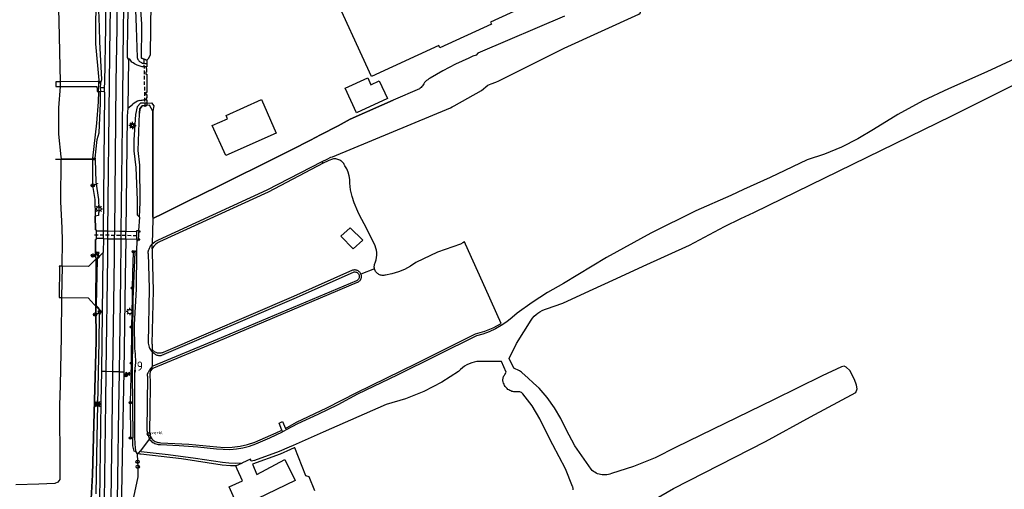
# Model space of a CAD drawing. Extents: x 120829 to 122681, y 456360 to 459111.
# Tile 11 of 32: x 121211 to 121481, y 457536 to 457665. Entities that reach past the tile are written whole.
import ezdxf

# ---------------------------------------------------------------- set-up
doc = ezdxf.new("R2010")
doc.units = 0
doc.header["$LTSCALE"] = 4
doc.linetypes.add('STIPPELFIJN', pattern=[0.375, 0.25, -0.125])
doc.layers.get('0').update_dxf_attribs({"linetype": 'CONTINUOUS'})
for name, color, linetype in [('G_BTD', 3, 'CONTINUOUS'), ('G_KWDUPM1', 11, 'ByLayer'), ('G_OBDP1', 2, 'ByLayer'), ('G_OTD', 32, 'CONTINUOUS'), ('G_OWG', 6, 'CONTINUOUS'), ('G_OWT', 6, 'CONTINUOUS'), ('G_WGD', 7, 'CONTINUOUS'), ('G_WGDP1', 2, 'ByLayer'), ('G_WTD', 5, 'CONTINUOUS'), ('LKWD', 10, 'CONTINUOUS'), ('LKWDUP', 5, 'CONTINUOUS'), ('LSHD', 3, 'CONTINUOUS'), ('PPALHM', 10, 'CONTINUOUS'), ('PVGO', 102, 'CONTINUOUS')]:
    doc.layers.add(name, color=color, linetype=linetype)
doc.layers.add('PBRD', color=7, linetype='CONTINUOUS', true_color=0xbd2877)
doc.layers.add('PPAL', color=7, linetype='CONTINUOUS', true_color=0xbd2877)
doc.styles.add('ISO', font='ISO')

# ---------------------------------------------------------------- blocks, each defined once
blk = doc.blocks.new('verklikker')
at = {"color": 0}
blk.add_circle((0, 0), 0.45, dxfattribs=at)
at = {"color": 0, "style": 'ISO'}
blk.add_attdef('VERKLIKKER', (0.7, 0), '', height=0.9, dxfattribs=at)
blk = doc.blocks.new('boom')
at = {"color": 0}
for radius in [0.315, 0.225, 0.135]:
    blk.add_circle((0, 0), radius, dxfattribs=at)
blk = doc.blocks.new('verkeersbord')
at = {"color": 0}
for p, q in [((0.5, 0.32), (-0.5, 0.32)), ((-0.5, 0.32), (0, -0.6)), ((0, -0.6), (0.5, 0.32))]:
    blk.add_line(p, q, dxfattribs=at)
blk = doc.blocks.new('lichtmast')
at = {"color": 0}
for p, q in [((-0.6, 0), (-1, 0)), ((-0.71, 0.71), (-0.42, 0.42)), ((0, 0.6), (0, 1)), ((0.42, 0.42), (0.71, 0.71)), ((0.6, 0), (1, 0)), ((-0.42, -0.42), (-0.71, -0.71)), ((0, -0.6), (0, -1)), ((0.42, -0.42), (0.71, -0.71))]:
    blk.add_line(p, q, dxfattribs=at)
blk.add_circle((0, 0), 0.6, dxfattribs=at)
blk = doc.blocks.new('verkeersteller')
at = {"color": 0}
blk.add_circle((0, 0), 0.45, dxfattribs=at)
blk = doc.blocks.new('kilometerpaal')
at = {"color": 0}
for p, q in [((-0.44, 0.44), (0.44, -0.44)), ((-0.44, -0.44), (-0.44, 0.44)), ((0.44, 0.44), (-0.44, -0.44)), ((0.44, -0.44), (0.44, 0.44))]:
    blk.add_line(p, q, dxfattribs=at)
at = {"color": 0, "style": 'ISO'}
blk.add_attdef('KILOMETERPAAL', (0.59, 0.87), '', height=2.5, dxfattribs=at)
blk = doc.blocks.new('aanduidingsbord')
at = {"color": 0}
for p, q in [((-0.81, -0.33), (0, 0)), ((-1.45, -0.5), (-1.01, -0.5))]:
    blk.add_line(p, q, dxfattribs=at)
blk.add_circle((-1.23, -0.5), 0.45, dxfattribs=at)
blk = doc.blocks.new('verkeersbord-pl')
at = {"linetype": 'Continuous'}
blk.add_circle((0, 0), 0.03, dxfattribs=at)

msp = doc.modelspace()

# ---------------------------------------------------------------- linework, layer by layer
at = {"layer": 'G_BTD', "linetype": 'Continuous', "transparency": 33554687}
for points in [[(121308.26, 457596.5), (121308.21, 457596.74), (121308.18, 457596.98), (121308.18, 457597.22), (121308.21, 457597.47), (121308.26, 457597.73), (121308.54, 457598.41), (121308.71, 457599.03), (121308.83, 457599.66), (121308.88, 457600.3), (121308.86, 457600.95), (121308.78, 457601.59), (121308.63, 457602.21), (121308.42, 457602.82), (121306, 457607.87), (121304.218, 457610.987), (121303.681, 457612.201), (121302.69, 457614.57), (121302.09, 457616.33), (121301.7, 457618.15), (121301.52, 457619.97), (121301.46, 457621), (121301.29, 457621.97), (121301.01, 457622.92), (121300.63, 457623.83), (121300.12, 457624.74), (121299.97, 457625.04), (121299.82, 457625.29), (121299.65, 457625.53), (121299.45, 457625.74), (121299.23, 457625.93), (121299, 457626.1), (121298.75, 457626.25), (121298.48, 457626.37), (121298.21, 457626.47), (121297.92, 457626.54), (121297.64, 457626.58), (121297.35, 457626.59), (121297.06, 457626.57), (121296.73, 457626.51), (121296.49, 457626.45), (121295.52, 457626.087), (121294.187, 457625.388)], [(121305.043, 457604.351), (121302.384, 457601.969), (121299.05, 457605.422), (121301.59, 457607.764), (121305.043, 457604.351)], [(121282.876, 457552.444), (121282.119, 457554.295), (121283.111, 457554.793), (121283.894, 457552.893), (121286.9, 457554.62), (121295.23, 457558.48), (121303.37, 457562.71), (121319.67, 457570.62), (121335.91, 457578.72), (121338.42, 457579.44), (121340.75, 457580.42), (121342.858, 457581.593), (121338.565, 457591.147), (121333.114, 457603.277), (121332.847, 457603.871), (121332.43, 457603.61), (121331.81, 457603.3), (121325.52, 457601.07), (121319.56, 457598.27), (121318.1, 457597.27), (121316.48, 457596.39), (121314.77, 457595.68), (121313, 457595.15), (121311.24, 457594.82), (121311.06, 457594.77), (121310.82, 457594.74), (121310.58, 457594.72), (121310.34, 457594.73), (121310.1, 457594.77), (121309.86, 457594.83), (121309.63, 457594.91), (121309.42, 457595.02), (121309.21, 457595.14), (121309.02, 457595.29), (121308.84, 457595.46), (121308.68, 457595.64), (121308.54, 457595.84), (121308.43, 457596.05), (121308.33, 457596.27), (121308.26, 457596.5)], [(121308.26, 457596.5), (121304.508, 457595.033)]]:
    msp.add_lwpolyline(points, dxfattribs=at)
at = {"layer": 'G_KWDUPM1', "transparency": 33554687}
for points in [[(121234.084, 457606.826), (121232.095, 457606.859)], [(121235.233, 457606.806), (121234.185, 457606.824), (121234.084, 457606.826)], [(121238.938, 457606.744), (121238.607, 457606.75), (121235.412, 457606.803), (121235.233, 457606.806)], [(121240.188, 457606.723), (121240.053, 457606.725), (121238.938, 457606.744)], [(121243.251, 457606.672), (121240.188, 457606.723)], [(121234.063, 457604.792), (121232.087, 457604.826)], [(121234.063, 457604.792), (121234.145, 457604.791), (121235.212, 457604.773)], [(121235.212, 457604.773), (121235.39, 457604.77), (121238.583, 457604.715), (121238.916, 457604.709)], [(121238.916, 457604.709), (121240.021, 457604.691), (121240.165, 457604.688)], [(121240.165, 457604.688), (121243.215, 457604.636)]]:
    msp.add_lwpolyline(points, dxfattribs=at)
at = {"layer": 'G_OBDP1', "transparency": 33554687}
msp.add_lwpolyline([(121222.775, 457597.281), (121222.002, 457597.295)], dxfattribs=at)
at = {"layer": 'G_OTD', "linetype": 'Continuous', "transparency": 33554687}
for points in [[(121339.93, 457664.02), (121340.21, 457663.42), (121326.1, 457656.96), (121325.83, 457657.56), (121307.46, 457649.16), (121296.24, 457673.68), (121314.64, 457682.09), (121314.41, 457682.59), (121328.5, 457689.04), (121328.73, 457688.54), (121360.91, 457703.26), (121372.12, 457678.74), (121339.93, 457664.02)], [(121309.549, 457647.907), (121311.776, 457643.066), (121303.333, 457639.181), (121300.246, 457645.891), (121306.39, 457648.718), (121307.25, 457646.849), (121309.549, 457647.907)], [(121267.54, 457627.48), (121263.86, 457635.69), (121268.06, 457637.57), (121267.65, 457638.48), (121277.28, 457642.79), (121281.36, 457633.67), (121267.54, 457627.48)], [(121291.873, 457535.823), (121290.327, 457539.69), (121289.47, 457539.879), (121286.462, 457547.606), (121286.254, 457547.551), (121285.236, 457547.101), (121282.42, 457545.82), (121274.879, 457543.131), (121276.08, 457540.32), (121283.75, 457544.39), (121286.5, 457538.63), (121271.04, 457531.14), (121268.44, 457536.88), (121272.11, 457538.57), (121270.693, 457541.744), (121270.26, 457542.7)]]:
    msp.add_lwpolyline(points, dxfattribs=at)
at = {"layer": 'G_OWG', "linetype": 'Continuous', "transparency": 33554687}
for points in [[(121245.959, 457652.717), (121245.967, 457651.784), (121245.747, 457651.78)], [(121245.773, 457642.752), (121245.964, 457642.758), (121245.972, 457641.856)], [(121243.215, 457604.636), (121243.233, 457605.654), (121243.251, 457606.672)], [(121243.251, 457606.672), (121243.257, 457607.009), (121243.675, 457606.999)], [(121243.215, 457604.636), (121243.209, 457604.296), (121243.319, 457604.296)], [(121232.883, 457600.123), (121231.909, 457601.392)], [(121243.201, 457601.438), (121242.234, 457601.189), (121242.067, 457595.232), (121241.956, 457591.277), (121241.903, 457588.726), (121241.737, 457580.659), (121241.677, 457570.735), (121241.415, 457559.955), (121241.447, 457550.279), (121242.099, 457550.278)], [(121232.071, 457599.306), (121232.883, 457600.123)], [(121232.993, 457600.02), (121232.883, 457600.123)], [(121243.332, 457546.03), (121243.438, 457543.757), (121243.479, 457542.416), (121243.475, 457541.837), (121243.46, 457539.629), (121239.89, 457522.924), (121239.729, 457522.173), (121239.498, 457512.395), (121239.519, 457510.205), (121240.569, 457502.142), (121242.036, 457492.307), (121242.117, 457491.763)]]:
    msp.add_lwpolyline(points, dxfattribs=at)
at = {"layer": 'G_OWT', "linetype": 'Continuous', "transparency": 33554687}
for points in [[(121233.272, 457647.219), (121233.606, 457648.308), (121233.124, 457658.639), (121232.968, 457662.608), (121232.783, 457667.31), (121232.969, 457675.835), (121233.365, 457693.495), (121233.428, 457712.015), (121233.726, 457730.917)], [(121243.076, 457711.705), (121243.299, 457699.145), (121242.932, 457690.9), (121242.785, 457672.416), (121242.88, 457667.34), (121243.032, 457662.557), (121243.295, 457654.28)], [(121245.152, 457652.732), (121245.193, 457652.726)], [(121245.959, 457652.717), (121245.917, 457652.712)], [(121245.951, 457653.575), (121245.959, 457652.717)], [(121231.828, 457626.815), (121232.336, 457631.922), (121232.883, 457633.735), (121233.314, 457641.854), (121233.301, 457644.981)], [(121245.972, 457641.856), (121245.363, 457641.839), (121244.213, 457641.805), (121243.343, 457640.824), (121242.83, 457638.696), (121242.358, 457631.788), (121242.379, 457628.806), (121242.906, 457624.261), (121243.277, 457615.32), (121243.321, 457611.312), (121243.933, 457610.701)], [(121245.972, 457641.856), (121247.233, 457641.893), (121247.849, 457641.136), (121247.578, 457639.638)], [(121245.972, 457641.856), (121245.977, 457641.235)], [(121231.815, 457626.324), (121231.965, 457620.293), (121232.704, 457615.472), (121232.814, 457612.912), (121232.691, 457611.095), (121231.841, 457610.912)], [(121294.187, 457625.388), (121279.11, 457617.53), (121249.39, 457603.89), (121249.01, 457603.71), (121248.74, 457603.54), (121248.38, 457603.27), (121248.1, 457603.01), (121247.85, 457602.71), (121247.63, 457602.4), (121247.44, 457602.06), (121247.396, 457601.955)], [(121294.187, 457625.388), (121293.924, 457625.89)], [(121247.396, 457601.955), (121247.431, 457603.336)], [(121243.201, 457601.438), (121242.628, 457601.049), (121242.135, 457588.249), (121241.961, 457568.266), (121242.099, 457550.278)], [(121247.396, 457601.955), (121247.37, 457600.916), (121247.722, 457590.629), (121247.345, 457576.047), (121247.37, 457575.955), (121247.398, 457575.864), (121247.409, 457574.451)], [(121304.508, 457595.033), (121304.47, 457595.14), (121304.39, 457595.3), (121304.3, 457595.45), (121304.19, 457595.59), (121304.06, 457595.72), (121303.93, 457595.84), (121303.78, 457595.94), (121303.62, 457596.03), (121303.46, 457596.1), (121303.29, 457596.16), (121303.11, 457596.2), (121302.93, 457596.22), (121302.75, 457596.22), (121302.57, 457596.2), (121302.4, 457596.17), (121302.22, 457596.12), (121286.06, 457588.93), (121250.46, 457573.66), (121250.25, 457573.58), (121250.03, 457573.52), (121249.81, 457573.48), (121249.58, 457573.46), (121249.36, 457573.46), (121249.13, 457573.48), (121248.91, 457573.51), (121248.69, 457573.57), (121248.48, 457573.65), (121248.27, 457573.74), (121248.07, 457573.85), (121247.89, 457573.98), (121247.71, 457574.12), (121247.55, 457574.28), (121247.409, 457574.451)], [(121304.508, 457595.033), (121304.53, 457594.97), (121304.58, 457594.79), (121304.6, 457594.62), (121304.61, 457594.44), (121304.61, 457594.26), (121304.58, 457594.08), (121304.53, 457593.9), (121304.47, 457593.74), (121304.4, 457593.57), (121304.3, 457593.42), (121304.19, 457593.28), (121304.07, 457593.15), (121303.93, 457593.03), (121303.79, 457592.92), (121303.63, 457592.83), (121303.49, 457592.77), (121265.37, 457576.69), (121247.8, 457569.38), (121247.61, 457569.28), (121247.45, 457569.202)], [(121231.961, 457586.361), (121232.739, 457585.557)], [(121232.819, 457585.63), (121232.939, 457583.69), (121232.793, 457576.7), (121232.475, 457559.516), (121232.278, 457550.245), (121231.963, 457535.026)], [(121232.739, 457585.557), (121232.819, 457585.63)], [(121247.409, 457574.451), (121247.414, 457573.812)], [(121247.45, 457569.202), (121246.998, 457568.609), (121246.786, 457567.906), (121246.837, 457565.21), (121246.803, 457557.367), (121246.713, 457552.51), (121246.817, 457551.103), (121247.023, 457550.451)], [(121247.45, 457569.202), (121247.445, 457569.801)], [(121247.023, 457550.451), (121247.11, 457550.31), (121247.29, 457550.07), (121247.5, 457549.85), (121247.73, 457549.65), (121247.97, 457549.47), (121248.24, 457549.32), (121248.51, 457549.2), (121248.8, 457549.1), (121249.1, 457549.03), (121249.4, 457549), (121249.74, 457548.99), (121257.42, 457548.55), (121265.07, 457547.88), (121267.21, 457547.69), (121269.34, 457547.73), (121271.45, 457548), (121273.53, 457548.47), (121275.54, 457549.17), (121281.3, 457551.71), (121282.876, 457552.444)], [(121282.876, 457552.444), (121283.078, 457551.986)], [(121243.009, 457546.448), (121242.462, 457546.708), (121242.116, 457548.128), (121242.099, 457550.278)], [(121247.023, 457550.451), (121246.713, 457550.042)], [(121270.26, 457542.7), (121268.82, 457542.65), (121266.57, 457542.86), (121255.41, 457544.53), (121244.335, 457545.82), (121244.08, 457545.85), (121243.332, 457546.03)], [(121270.26, 457542.7), (121272.101, 457543.52)]]:
    msp.add_lwpolyline(points, dxfattribs=at)
for points in [[(121243.295, 457654.28, 0.0993957), (121243.792, 457653.407)], [(121243.792, 457653.407, 0.1176384), (121244.482, 457652.916)], [(121244.482, 457652.916, 0.0565503), (121245.152, 457652.732)], [(121245.193, 457652.726, 0.0607508), (121245.917, 457652.712)]]:
    msp.add_lwpolyline(points, format="xyb", dxfattribs=at)
at = {"layer": 'G_WGD', "linetype": 'Continuous', "transparency": 33554687}
for points in [[(121234.347, 457646.114), (121234.501, 457647.516), (121234.709, 457662.599), (121234.774, 457667.275)], [(121235.923, 457667.259), (121235.858, 457662.593), (121235.65, 457647.502), (121235.233, 457606.806)], [(121237.772, 457667.233), (121237.706, 457662.567), (121237.498, 457647.476), (121237.082, 457606.78)], [(121239.562, 457662.575), (121239.62, 457667.208)], [(121240.905, 457653.881), (121240.707, 457654.275), (121240.703, 457655.784), (121240.794, 457662.568), (121240.858, 457667.191)], [(121239.347, 457643.212), (121239.562, 457662.575)], [(121240.905, 457653.881), (121240.728, 457640.455)], [(121241.836, 457653.087), (121241.261, 457653.85), (121240.905, 457653.881)], [(121245.747, 457651.78), (121245.17, 457651.786), (121244.687, 457651.791), (121243.338, 457652.195)], [(121245.747, 457651.78), (121245.755, 457651.357), (121245.9, 457651.35), (121245.901, 457650.306), (121245.694, 457650.305), (121245.697, 457649.775), (121245.975, 457649.777), (121245.971, 457644.747), (121245.716, 457644.747), (121245.717, 457644.225), (121245.917, 457644.225), (121245.947, 457643.168), (121245.761, 457643.163), (121245.773, 457642.752)], [(121233.227, 457646.08), (121234.347, 457646.114)], [(121233.227, 457646.08), (121233.301, 457644.981)], [(121234.36, 457644.963), (121233.301, 457644.981)], [(121234.084, 457606.826), (121234.472, 457644.637), (121234.36, 457644.963)], [(121234.36, 457644.963), (121234.347, 457646.114)], [(121238.938, 457606.744), (121239.347, 457643.212)], [(121240.728, 457640.455), (121241.996, 457641.507)], [(121245.773, 457642.752), (121245.345, 457642.748)], [(121240.728, 457640.455), (121240.542, 457638.272), (121240.188, 457606.723)], [(121234.063, 457604.792), (121234.074, 457605.809), (121234.084, 457606.826)], [(121235.233, 457606.806), (121235.222, 457605.789)], [(121237.082, 457606.78), (121237.058, 457604.741)], [(121238.927, 457605.727), (121238.938, 457606.744)], [(121240.165, 457604.688), (121240.177, 457605.706), (121240.188, 457606.723)], [(121234.063, 457604.792), (121234.024, 457600.987)], [(121235.212, 457604.773), (121235.161, 457599.826), (121234.75, 457568.423)], [(121235.222, 457605.789), (121235.212, 457604.773)], [(121237.058, 457604.741), (121237.008, 457599.802), (121236.596, 457568.398)], [(121238.443, 457568.374), (121238.797, 457594.119), (121238.916, 457604.709)], [(121238.916, 457604.709), (121238.927, 457605.727)], [(121240.165, 457604.688), (121240.047, 457594.103), (121239.692, 457568.358)], [(121232.993, 457600.02), (121234.024, 457600.987)], [(121233.814, 457584.633), (121234.012, 457599.839), (121234.024, 457600.987)], [(121231.963, 457586.727), (121232.069, 457598.849)], [(121232.069, 457598.849), (121232.353, 457599.141)], [(121232.353, 457599.141), (121232.135, 457586.542)], [(121232.353, 457599.141), (121233.067, 457599.923), (121232.993, 457600.02)], [(121231.963, 457586.727), (121232.135, 457586.542)], [(121232.819, 457585.63), (121232.906, 457585.709), (121232.135, 457586.542)], [(121233.814, 457584.633), (121232.819, 457585.63)], [(121233.602, 457568.438), (121233.814, 457584.633)], [(121232.859, 457519.998), (121232.998, 457526.469), (121233.493, 457560.147), (121233.602, 457568.438)], [(121234.75, 457568.423), (121233.602, 457568.438)], [(121234.75, 457568.423), (121234.642, 457560.131), (121234.147, 457526.448), (121234.008, 457519.978)], [(121236.596, 457568.398), (121234.75, 457568.423)], [(121236.596, 457568.398), (121236.488, 457560.106), (121235.994, 457526.424), (121235.854, 457519.954)], [(121238.443, 457568.374), (121236.596, 457568.398)], [(121237.71, 457520.311), (121238.303, 457558.238), (121238.443, 457568.374)], [(121238.443, 457568.374), (121239.692, 457568.358)], [(121239.692, 457568.358), (121239.4, 457555.158), (121239.045, 457534.956), (121238.819, 457523.776), (121238.829, 457510.967), (121239.234, 457500.781), (121239.476, 457495.507)]]:
    msp.add_lwpolyline(points, dxfattribs=at)
for points in [[(121243.338, 457652.195, -0.0575279), (121241.836, 457653.087)], [(121243.959, 457642.541, 0.0796441), (121241.996, 457641.507)], [(121243.959, 457642.541, -0.053986), (121245.345, 457642.748)]]:
    msp.add_lwpolyline(points, format="xyb", dxfattribs=at)
at = {"layer": 'G_WGDP1', "transparency": 33554687}
for points in [[(121222.226, 457647.665), (121221.07, 457647.66), (121221.071, 457647.58), (121221.089, 457646.47), (121221.09, 457646.38), (121222.231, 457646.384)], [(121232.845, 457647.717), (121232.521, 457647.716), (121222.396, 457647.666), (121222.226, 457647.665)], [(121222.231, 457646.384), (121222.41, 457646.385), (121232.27, 457646.42), (121232.35, 457645.47), (121232.388, 457645.015), (121232.74, 457645.002)], [(121232.74, 457645.002), (121232.826, 457647.22)], [(121232.826, 457647.22), (121232.845, 457647.717)], [(121232.845, 457647.717), (121233.291, 457647.718)], [(121233.272, 457647.219), (121233.227, 457646.08)], [(121233.272, 457647.219), (121233.291, 457647.718)], [(121232.74, 457645.002), (121233.301, 457644.981)], [(121232.073, 457599.293), (121232.071, 457599.306), (121231.597, 457598.821), (121229.965, 457597.152), (121222.775, 457597.281)], [(121232.069, 457598.849), (121232.073, 457599.293)], [(121222.002, 457597.295), (121222.037, 457596.989), (121221.959, 457588.971), (121221.956, 457588.706), (121222.61, 457588.698)], [(121222.775, 457597.281), (121222.04, 457597.294), (121222.002, 457597.295)], [(121222.61, 457588.698), (121229.865, 457588.611), (121231.588, 457586.761), (121231.961, 457586.361)], [(121231.96, 457586.422), (121231.963, 457586.727)], [(121231.961, 457586.361), (121231.96, 457586.422)]]:
    msp.add_lwpolyline(points, dxfattribs=at)
at = {"layer": 'G_WTD', "linetype": 'Continuous', "transparency": 33554687}
for points in [[(121221.273, 457826.516), (121221.5, 457819.84), (121221.4, 457808.14), (121221.06, 457795.92), (121221.135, 457777.434), (121221.18, 457766.369), (121221.18, 457762.01), (121221.49, 457749.93), (121221.63, 457746.5), (121221.62, 457743.06), (121221.46, 457739.63), (121220.94, 457732.54), (121220.77, 457725.44), (121220.95, 457718.34), (121220.94, 457707.05), (121221.09, 457695.77), (121221.39, 457684.5), (121221.51, 457677.72), (121221.67, 457670.94), (121221.9, 457664.17), (121222.226, 457647.665)], [(121232.797, 457737.996), (121232.714, 457736.161), (121232.665, 457734.324), (121232.65, 457732.487), (121232.67, 457730.65), (121232.724, 457728.814), (121232.812, 457726.979), (121232.94, 457705.392), (121232.593, 457679.474), (121232.296, 457672.617), (121231.899, 457664.821), (121231.914, 457662.613), (121231.946, 457658.084), (121232.861, 457648.121), (121232.845, 457647.717)], [(121293.924, 457625.89), (121295.272, 457626.559), (121296.26, 457627.05), (121296.732, 457627.16), (121328.987, 457640.543), (121329.48, 457640.83), (121330.05, 457641.12), (121337.503, 457645.288), (121339.245, 457646.77), (121340.185, 457647.152), (121341.432, 457647.608), (121342.23, 457647.9), (121360.09, 457656.88), (121380.56, 457666.21), (121380.965, 457666.411), (121381.32, 457667.68), (121385.8, 457669.94), (121386.997, 457669.4), (121398.48, 457675.09), (121427.46, 457688.58), (121457.13, 457702.84), (121503.71, 457724.68)], [(121245.951, 457653.575), (121245.219, 457653.826), (121244.475, 457654.166), (121244.58, 457662.549), (121244.591, 457663.404), (121243.934, 457672.683), (121243.943, 457690.826), (121244.132, 457698.985), (121243.953, 457711.551)], [(121247.398, 457671.579), (121247.185, 457670.033), (121247.019, 457669.178), (121246.965, 457662.537), (121246.903, 457654.916), (121246.415, 457654.071), (121245.951, 457653.575)], [(121360.21, 457665.63), (121337.147, 457655.804), (121336.499, 457655.483), (121336.092, 457654.964), (121335.157, 457654.671), (121334.05, 457654.15), (121330.42, 457652.5), (121326.89, 457650.67), (121323.44, 457648.66), (121323.11, 457648.47), (121322.79, 457648.25), (121322.49, 457648.01), (121322.21, 457647.75), (121321.95, 457647.47), (121321.72, 457647.16), (121321.57, 457646.88), (121321.4, 457646.61), (121321.2, 457646.36), (121320.99, 457646.12), (121320.76, 457645.91), (121320.51, 457645.71), (121313.35, 457642.62), (121310.282, 457641.243), (121301.546, 457637.437), (121298.296, 457635.617), (121293.482, 457633.179), (121290.715, 457631.721), (121285.489, 457629.076), (121278.639, 457625.574), (121268.671, 457620.646), (121265.183, 457618.949), (121257.178, 457615.015), (121250.45, 457611.688), (121247.608, 457610.309)], [(121384.19, 457533.1), (121390.02, 457536.42), (121415.23, 457549.27), (121427.53, 457556.06), (121439.89, 457562.75), (121440.249, 457563.699), (121440.13, 457564.737), (121439.581, 457566.238), (121438.3, 457568.688), (121437.319, 457569.639), (121436.705, 457569.883), (121436.015, 457569.712), (121430.7, 457567.25), (121417.42, 457560.7), (121404.12, 457554.2), (121390.79, 457547.74), (121385.07, 457544.89), (121379.14, 457542.49), (121373.04, 457540.55), (121372.64, 457540.4), (121372.23, 457540.28), (121371.8, 457540.2), (121371.37, 457540.16), (121370.94, 457540.16), (121370.51, 457540.19), (121370.09, 457540.26), (121369.67, 457540.37), (121369.27, 457540.51), (121368.87, 457540.69), (121368.5, 457540.9), (121368.14, 457541.15), (121367.81, 457541.42), (121367.5, 457541.72), (121363.09, 457548.14), (121360.64, 457552.57), (121359.19, 457555.64), (121357.47, 457558.56), (121355.5, 457561.32), (121353.28, 457563.89), (121351.72, 457565.28), (121350.17, 457566.69), (121348.65, 457568.13), (121348.43, 457568.31), (121348.2, 457568.47), (121347.95, 457568.61), (121346.34, 457569.38), (121345.04, 457572), (121347.1, 457576.09), (121349.09, 457579.3), (121351.12, 457582.48), (121351.51, 457583.03), (121351.94, 457583.54), (121352.43, 457584.01), (121352.95, 457584.43), (121353.5, 457584.8), (121354.09, 457585.13), (121354.71, 457585.39), (121355.34, 457585.61), (121359.77, 457587.12), (121367.08, 457590.55), (121374.41, 457593.93), (121381.77, 457597.26), (121394.42, 457602.99), (121404.01, 457608.1), (121408.486, 457610.336), (121412.002, 457611.897), (121466.21, 457638.38), (121509.3, 457659.94)], [(121486.15, 457655.27), (121475.79, 457650.38), (121465.31, 457645.72), (121458.25, 457642.43), (121451.4, 457638.73), (121444.76, 457634.66), (121440.48, 457632.05), (121436, 457629.78), (121431.36, 457627.87), (121426.58, 457626.33), (121416.51, 457621.54), (121409.203, 457618.204), (121405.699, 457616.616), (121396.16, 457612.43), (121383.82, 457606.27), (121371.74, 457599.63), (121359.93, 457592.52), (121355.58, 457590.04), (121351.35, 457587.35), (121347.26, 457584.45), (121345.91, 457583.18), (121344.47, 457582.03), (121342.93, 457581), (121341.32, 457580.1), (121339.63, 457579.33), (121337.89, 457578.7), (121336.11, 457578.22), (121325.32, 457572.81), (121314.48, 457567.48), (121303.61, 457562.23), (121298.21, 457559.37), (121292.71, 457556.67), (121287.14, 457554.14), (121284.069, 457552.497), (121283.42, 457552.15), (121283.078, 457551.986)], [(121222.226, 457647.665), (121222.231, 457646.384)], [(121232.845, 457647.717), (121232.826, 457647.22)], [(121222.231, 457646.384), (121221.76, 457640.6), (121221.79, 457633.34), (121222.445, 457627.158), (121222.504, 457626.687), (121222.502, 457626.485)], [(121232.74, 457645.002), (121232.629, 457642.162), (121232.147, 457636.379), (121231.104, 457626.826), (121231.828, 457626.815)], [(121243.933, 457610.701), (121244.147, 457614.792), (121244.037, 457624.865), (121243.579, 457628.857), (121243.98, 457639.109), (121244.056, 457640.316), (121244.649, 457641.135), (121245.375, 457641.19), (121245.977, 457641.235)], [(121247.578, 457639.638), (121246.641, 457641.285), (121245.977, 457641.235)], [(121247.578, 457639.638), (121247.595, 457630.259), (121247.617, 457610.672), (121247.608, 457610.309)], [(121222.775, 457597.281), (121222.84, 457604.23), (121222.79, 457607.77), (121222.64, 457611.31), (121222.39, 457614.84), (121222.502, 457626.485)], [(121231.819, 457626.493), (121222.502, 457626.485)], [(121231.815, 457626.324), (121231.133, 457626.339), (121231.056, 457619.291), (121231.729, 457615.483), (121231.841, 457610.912)], [(121231.815, 457626.324), (121231.819, 457626.493)], [(121231.828, 457626.815), (121231.819, 457626.493)], [(121247.431, 457603.336), (121248.12, 457603.89), (121248.26, 457603.99), (121248.44, 457604.11), (121248.77, 457604.31), (121249.12, 457604.47), (121278.83, 457618.11), (121293.924, 457625.89)], [(121231.841, 457610.912), (121231.954, 457607.219), (121232.097, 457607.218), (121232.095, 457606.859)], [(121243.933, 457610.701), (121243.675, 457606.999)], [(121247.608, 457610.309), (121247.603, 457610.117), (121247.431, 457603.336)], [(121232.095, 457606.859), (121232.091, 457605.842), (121232.087, 457604.826)], [(121243.665, 457606.665), (121243.645, 457605.647), (121243.626, 457604.629)], [(121243.665, 457606.665), (121244.115, 457606.657), (121244.119, 457606.804), (121243.669, 457606.817), (121243.675, 457606.999)], [(121232.087, 457604.826), (121232.085, 457604.507), (121231.913, 457604.508), (121231.909, 457601.392)], [(121243.201, 457601.438), (121243.319, 457604.296)], [(121243.319, 457604.296), (121243.627, 457604.295), (121243.627, 457604.476), (121244.077, 457604.477), (121244.076, 457604.624), (121243.626, 457604.629)], [(121232.071, 457599.306), (121231.941, 457600.168), (121231.909, 457601.392)], [(121243.009, 457546.448), (121242.895, 457547.38), (121242.687, 457550.32), (121242.712, 457568.478), (121242.965, 457570.917), (121242.858, 457573.293), (121242.654, 457574.74), (121242.616, 457581.263), (121243.089, 457590.96), (121243.201, 457601.438)], [(121246.297, 457600.742), (121246.583, 457591.147), (121246.361, 457576.161)], [(121232.073, 457599.293), (121232.071, 457599.306)], [(121222.775, 457597.281), (121222.61, 457588.698)], [(121247.414, 457573.812), (121247.75, 457573.52), (121247.92, 457573.38), (121248.1, 457573.25), (121248.3, 457573.13), (121248.5, 457573.04), (121248.71, 457572.96), (121248.93, 457572.9), (121249.15, 457572.87), (121249.38, 457572.85), (121249.6, 457572.85), (121249.83, 457572.87), (121250.05, 457572.92), (121250.26, 457572.98), (121250.47, 457573.06), (121250.67, 457573.16), (121286.27, 457588.44), (121302.46, 457595.63), (121302.67, 457595.68), (121302.89, 457595.68), (121303.1, 457595.65), (121303.3, 457595.59), (121303.5, 457595.49), (121303.63, 457595.39), (121303.75, 457595.28), (121303.85, 457595.15), (121303.94, 457595.02), (121304, 457594.87), (121304.04, 457594.71), (121304.08, 457594.5), (121304.07, 457594.28), (121304.02, 457594.07), (121303.94, 457593.87), (121303.86, 457593.73), (121303.76, 457593.6), (121303.6, 457593.45), (121303.47, 457593.36), (121303.32, 457593.29), (121265.16, 457577.19), (121247.57, 457569.87), (121247.445, 457569.801)], [(121222.61, 457588.698), (121222.56, 457577.91), (121222.24, 457564.75), (121222.05, 457559.16), (121222.02, 457553.57), (121222.16, 457547.98), (121222.12, 457538.923), (121221.618, 457538.225), (121220.805, 457537.784), (121216.432, 457537.68), (121210.14, 457537.48)], [(121231.961, 457586.361), (121232.096, 457576.746), (121231.905, 457570.346), (121231.471, 457553.893), (121231.113, 457540.184), (121230.388, 457527.112)], [(121247.414, 457573.812), (121247.445, 457569.801)], [(121362.61, 457536.09), (121362.62, 457536.25), (121362.61, 457536.42), (121362.58, 457536.58), (121362.54, 457536.74), (121362.49, 457536.9), (121362.43, 457537.05), (121360.48, 457541.81), (121358.75, 457545.12), (121357.03, 457548.44), (121355.34, 457551.77), (121353.51, 457555.49), (121351.33, 457559.02), (121348.82, 457562.32), (121348.74, 457562.42), (121348.66, 457562.51), (121348.57, 457562.59), (121348.42, 457562.7), (121348.18, 457562.82), (121348.03, 457562.87), (121347.91, 457562.9), (121347.79, 457562.92), (121347.61, 457562.92), (121347.43, 457562.91), (121347.31, 457562.88), (121347.01, 457562.86), (121346.7, 457562.86), (121346.4, 457562.89), (121346.11, 457562.94), (121345.82, 457563.02), (121345.53, 457563.13), (121345.26, 457563.25), (121345, 457563.4), (121344.75, 457563.57), (121344.49, 457563.81), (121344.25, 457564.07), (121344.03, 457564.34), (121343.84, 457564.64), (121343.67, 457564.95), (121343.53, 457565.27), (121343.42, 457565.6), (121343.39, 457565.84), (121343.38, 457566.08), (121343.39, 457566.32), (121343.42, 457566.56), (121343.48, 457566.79), (121343.55, 457567.02), (121343.65, 457567.24), (121343.76, 457567.45), (121343.89, 457567.66), (121344.3, 457568.28), (121342.94, 457571.16), (121336.96, 457571.23), (121336.24, 457571.16), (121335.53, 457571.03), (121334.83, 457570.84), (121334.16, 457570.58), (121333.51, 457570.26), (121332.89, 457569.89), (121332.3, 457569.47), (121331.76, 457568.99), (121331.26, 457568.47), (121326.65, 457565.52), (121321.78, 457563.01), (121316.69, 457560.98), (121311.44, 457559.43), (121294.15, 457551.85), (121285.954, 457548.229), (121284.936, 457547.78), (121282.13, 457546.54), (121275.39, 457544.13), (121274.523, 457543.938), (121274.28, 457544.49), (121272.101, 457543.52)], [(121247.445, 457569.801), (121247.312, 457569.664)], [(121246.166, 457567.209), (121245.952, 457552.306), (121246.591, 457550.129), (121246.713, 457550.042)], [(121246.166, 457567.209), (121246.161, 457567.808)], [(121246.713, 457550.042), (121244.163, 457546.679)], [(121246.713, 457550.042), (121246.89, 457549.71), (121247.11, 457549.48), (121247.35, 457549.26), (121247.6, 457549.07), (121247.88, 457548.91), (121248.16, 457548.76), (121248.46, 457548.64), (121248.76, 457548.55), (121249.08, 457548.49), (121249.39, 457548.46), (121249.71, 457548.45), (121254.82, 457548.19), (121259.93, 457547.82), (121265.02, 457547.34), (121266.83, 457547.17), (121268.65, 457547.16), (121270.47, 457547.3), (121272.26, 457547.6), (121274.02, 457548.06), (121275.74, 457548.67), (121279.62, 457550.33), (121283.078, 457551.986)], [(121243.332, 457546.03), (121243.009, 457546.448)], [(121243.332, 457546.03), (121243.861, 457546.281), (121244.163, 457546.679)], [(121244.163, 457546.679), (121244.31, 457546.61), (121244.422, 457546.598), (121246.04, 457546.418), (121251.78, 457545.78), (121259.23, 457544.79), (121266.66, 457543.63), (121268.41, 457543.45), (121270.17, 457543.41), (121272.101, 457543.52)]]:
    msp.add_lwpolyline(points, dxfattribs=at)
for points in [[(121247.431, 457603.336, 0.0736204), (121246.765, 457602.467)], [(121246.297, 457600.742, -0.0593766), (121246.426, 457601.633)], [(121246.765, 457602.467, 0.0608457), (121246.426, 457601.633)], [(121246.361, 457576.161, 0.0960288), (121246.706, 457574.818)], [(121246.706, 457574.818, 0.0852415), (121247.414, 457573.812)], [(121246.643, 457568.794, 0.0488958), (121246.161, 457567.808)], [(121247.312, 457569.664, 0.0499444), (121246.643, 457568.794)]]:
    msp.add_lwpolyline(points, format="xyb", dxfattribs=at)
at = {"layer": 'LKWD', "transparency": 33554687}
msp.add_lwpolyline([(121220.984, 457626.483), (121221.753, 457626.484), (121222.502, 457626.484), (121231.819, 457626.493), (121231.939, 457626.493)], dxfattribs=at)
at = {"layer": 'LKWDUP', "linetype": 'STIPPELFIJN', "lineweight": -3, "transparency": 33554687}
for points in [[(121245.131, 457653.801), (121245.382, 457640.848)], [(121231.677, 457605.85), (121243.645, 457605.647)]]:
    msp.add_lwpolyline(points, dxfattribs=at)
at = {"layer": 'LSHD', "linetype": 'Continuous', "lineweight": -3, "transparency": 33554687}
for points in [[(121245.951, 457653.575), (121246.415, 457654.071), (121246.903, 457654.916)], [(121244.475, 457654.166), (121245.219, 457653.826), (121245.951, 457653.575)], [(121245.375, 457641.19), (121244.649, 457641.135), (121244.056, 457640.316), (121243.98, 457639.109)], [(121245.977, 457641.235), (121245.375, 457641.19)], [(121247.578, 457639.638), (121246.641, 457641.285), (121245.977, 457641.235)], [(121247.608, 457610.309), (121250.45, 457611.688), (121257.178, 457615.015), (121265.183, 457618.949), (121268.671, 457620.646), (121278.639, 457625.574), (121285.489, 457629.076), (121290.715, 457631.721), (121293.482, 457633.179), (121298.296, 457635.617), (121301.546, 457637.437), (121310.282, 457641.243), (121313.35, 457642.62)], [(121247.617, 457610.672), (121247.595, 457630.259), (121247.578, 457639.638)], [(121231.954, 457607.219), (121231.841, 457610.912)], [(121243.933, 457610.701), (121243.675, 457606.999)], [(121231.909, 457601.392), (121231.913, 457604.508)], [(121243.201, 457601.438), (121243.319, 457604.296)], [(121230.388, 457527.112), (121231.113, 457540.184), (121231.471, 457553.893), (121231.905, 457570.346), (121232.096, 457576.746), (121231.961, 457586.361), (121231.96, 457586.422)]]:
    msp.add_lwpolyline(points, dxfattribs=at)

# ---------------------------------------------------------------- block references
at = {"layer": 'PBRD', "transparency": 33554687}
for name, p in [('verkeersbord', (121242.019, 457635.711)), ('aanduidingsbord', (121232.394, 457619.825)), ('aanduidingsbord', (121232.42, 457600.637)), ('verkeersbord', (121232.42, 457600.637)), ('aanduidingsbord', (121233.009, 457584.539)), ('verkeersbord', (121233.009, 457584.539)), ('aanduidingsbord', (121241.405, 457567.92)), ('verkeersbord', (121232.475, 457559.516))]:
    msp.add_blockref(name, p, dxfattribs=at)
msp.add_blockref('verklikker', (121246.5, 457551.309), dxfattribs=at).add_auto_attribs({'VERKLIKKER': 'verkl '})
at = {"layer": 'PPAL', "transparency": 33554687}
for name, p in [('lichtmast', (121242.019, 457635.711)), ('verkeersbord-pl', (121232.394, 457619.825)), ('lichtmast', (121232.814, 457612.912)), ('verkeersbord-pl', (121232.42, 457600.637)), ('verkeersbord-pl', (121233.009, 457584.539)), ('lichtmast', (121241.266, 457584.832)), ('verkeersbord-pl', (121241.405, 457567.92)), ('lichtmast', (121232.475, 457559.516)), ('verkeersteller', (121243.438, 457543.757)), ('verkeersteller', (121243.479, 457542.416))]:
    msp.add_blockref(name, p, dxfattribs=at)
at = {"layer": 'PPALHM', "transparency": 33554687}
msp.add_blockref('kilometerpaal', (121240.74, 457567.821), dxfattribs=at).add_auto_attribs({'KILOMETERPAAL': '1,9'})
at = {"layer": 'PVGO', "transparency": 33554687}
for p in [(121242.234, 457601.189), (121241.956, 457591.277), (121241.737, 457580.659), (121241.677, 457570.735), (121241.415, 457559.955), (121241.447, 457550.279)]:
    msp.add_blockref('boom', p, dxfattribs=at)

doc.saveas('drawing.dxf')
